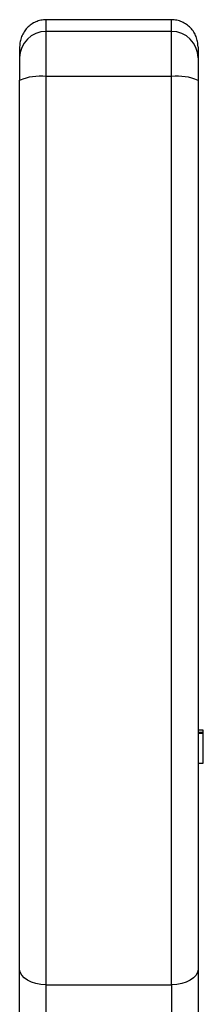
# Model space of a CAD drawing. Header units: millimetres. Extents: x 308 to 1563, y -438 to 687.
# Tile 2 of 9: x 721 to 749, y -290 to -141. Entities that reach past the tile are written whole.
import ezdxf

# ---------------------------------------------------------------- set-up
doc = ezdxf.new("R2010")
doc.units = ezdxf.units.MM

msp = doc.modelspace()

# ---------------------------------------------------------------- linework, layer by layer
at = {"color": 7, "linetype": 'Continuous', "lineweight": 25}
for p, q in [((725.13, -142.63), (725.13, -140.85)), ((744.13, -140.85), (725.13, -140.85)), ((744.13, -142.63), (744.13, -140.85)), ((725.13, -149.46), (725.13, -142.63)), ((744.13, -142.63), (725.13, -142.63)), ((744.13, -149.46), (744.13, -142.63)), ((721.13, -144.96), (721.13, -146.61)), ((748.13, -144.96), (748.13, -146.61)), ((725.13, -286.83), (725.13, -149.46)), ((744.13, -149.46), (725.13, -149.46)), ((744.13, -286.83), (744.13, -149.46)), ((748.93, -248.34), (748.13, -248.34)), ((748.93, -248.64), (748.93, -248.34)), ((748.93, -248.84), (748.13, -248.84)), ((748.93, -253.34), (748.93, -248.85)), ((748.13, -253.34), (748.93, -253.34)), ((725.13, -286.83), (744.13, -286.83)), ((725.13, -297.19), (725.13, -286.83)), ((744.13, -286.83), (744.13, -297.19))]:
    msp.add_line(p, q, dxfattribs=at)
at = {"color": 144, "linetype": 'Continuous', "lineweight": 18}
for p, q in [((748.13, -248.64), (748.93, -248.64)), ((748.93, -248.64), (748.93, -248.85)), ((748.93, -248.85), (748.13, -248.85))]:
    msp.add_line(p, q, dxfattribs=at)
at = {"color": 7, "linetype": 'Continuous', "lineweight": 25, "flags": 128}
for points in [[(725.13, -286.83), (724.35, -286.78), (723.6, -286.65), (722.91, -286.43), (722.31, -286.14), (721.81, -285.78), (721.44, -285.37), (721.21, -284.93), (721.13, -284.47)], [(748.13, -284.47), (748.06, -284.93), (747.83, -285.37), (747.46, -285.78), (746.96, -286.14), (746.36, -286.43), (745.67, -286.65), (744.92, -286.78), (744.13, -286.83)]]:
    msp.add_lwpolyline(points, dxfattribs=at)
at = {"color": 7, "linetype": 'Continuous', "lineweight": 25}
for centre, radius, start, end in [((725.12, -146.62), 3.99, 89.8505, 179.8497), ((744.15, -146.62), 3.99, 0.1503, 90.1495), ((724.15, -157.01), 7.61, 82.598, 113.3813), ((745.12, -157.01), 7.61, 66.6187, 97.402)]:
    msp.add_arc(centre, radius, start, end, dxfattribs=at)
for points, knots in [([(725.13, -140.85), (724.86, -140.85), (724.6, -140.88), (724.08, -140.99), (723.82, -141.07), (723.33, -141.28), (723.1, -141.41), (722.66, -141.72), (722.46, -141.9), (722.09, -142.28), (721.93, -142.49), (721.65, -142.93), (721.53, -143.17), (721.33, -143.66), (721.26, -143.91), (721.16, -144.43), (721.13, -144.69), (721.13, -144.96)], [0, 0, 0, 0, 0.125, 0.125, 0.25, 0.25, 0.375, 0.375, 0.5, 0.5, 0.625, 0.625, 0.75, 0.75, 0.875, 0.875, 1, 1, 1, 1]), ([(748.13, -144.96), (748.13, -144.69), (748.11, -144.43), (748.01, -143.92), (747.94, -143.66), (747.74, -143.17), (747.63, -142.94), (747.34, -142.49), (747.18, -142.28), (746.81, -141.9), (746.61, -141.72), (746.18, -141.42), (745.94, -141.29), (745.46, -141.07), (745.2, -140.99), (744.68, -140.88), (744.41, -140.85), (744.13, -140.85)], [0, 0, 0, 0, 0.125, 0.125, 0.25, 0.25, 0.375, 0.375, 0.5, 0.5, 0.625, 0.625, 0.75, 0.75, 0.875, 0.875, 1, 1, 1, 1]), ([(721.13, -146.61), (721.13, -146.61), (721.13, -146.63), (721.13, -146.66), (721.13, -146.7), (721.13, -146.75), (721.13, -146.8), (721.13, -146.87), (721.13, -146.96), (721.13, -147.09), (721.13, -147.27), (721.13, -147.47), (721.13, -147.7), (721.13, -147.95), (721.13, -148.3), (721.13, -148.78), (721.13, -149.29), (721.13, -149.67), (721.13, -149.88), (721.13, -149.98), (721.13, -150.02)], [0, 0, 0, 0, 0.034714, 0.069428, 0.104141, 0.138855, 0.173569, 0.208283, 0.242996, 0.307249, 0.371505, 0.435814, 0.50012, 0.5646, 0.628631, 0.757124, 0.878482, 0.93903, 0.976814, 1, 1, 1, 1]), ([(748.13, -146.61), (748.13, -146.61), (748.13, -146.63), (748.13, -146.66), (748.13, -146.7), (748.13, -146.75), (748.13, -146.8), (748.13, -146.87), (748.13, -147), (748.13, -147.26), (748.13, -147.69), (748.13, -148.2), (748.13, -148.69), (748.13, -149.09), (748.13, -149.39), (748.13, -149.71), (748.13, -149.92), (748.13, -150.02)], [0, 0, 0, 0, 0.0348978, 0.0696143, 0.104223, 0.1387985, 0.1734153, 0.2081476, 0.2430693, 0.3714957, 0.5000213, 0.6284478, 0.7569735, 0.8179114, 0.8784624, 0.9390256, 1, 1, 1, 1]), ([(748.13, -150.02), (748.13, -150.47), (748.13, -151.36), (748.13, -152.69), (748.13, -154.02), (748.13, -155.36), (748.13, -156.69), (748.13, -158.03), (748.13, -159.37), (748.13, -160.71), (748.13, -162.05), (748.13, -163.39), (748.13, -164.73), (748.13, -166.07), (748.13, -169.92), (748.13, -176.27), (748.13, -185.16), (748.13, -194.05), (748.13, -202.94), (748.13, -211.79), (748.13, -220.56), (748.13, -229.22), (748.13, -237.74), (748.13, -246.1), (748.13, -254.26), (748.13, -262.21), (748.13, -268.08), (748.13, -272.04), (748.13, -274.16), (748.13, -276.26), (748.13, -278.34), (748.13, -280.4), (748.13, -282.45), (748.13, -283.79), (748.13, -284.47)], [0, 0, 0, 0, 0.009464, 0.018926, 0.028385, 0.037842, 0.047298, 0.056754, 0.066209, 0.075665, 0.085121, 0.094579, 0.104038, 0.1135, 0.122965, 0.185307, 0.247653, 0.310588, 0.373527, 0.436762, 0.5, 0.563235, 0.626474, 0.689409, 0.752347, 0.81469, 0.877036, 0.89461, 0.912176, 0.929737, 0.947297, 0.964859, 0.982425, 1, 1, 1, 1]), ([(748.13, -284.47), (748.13, -284.66), (748.13, -285.05), (748.13, -285.63), (748.13, -286.22), (748.13, -286.82), (748.13, -287.42), (748.13, -288.03), (748.13, -288.64), (748.13, -289.25), (748.13, -290.04), (748.13, -291), (748.13, -292.15), (748.13, -293.3), (748.13, -294.47), (748.13, -295.26), (748.13, -295.66)], [0, 0, 0, 0, 0.0555973, 0.1111615, 0.1667024, 0.2222298, 0.2777532, 0.3332827, 0.3888278, 0.4443983, 0.500004, 0.6000533, 0.7000207, 0.7999629, 0.8999371, 1, 1, 1, 1])]:
    msp.add_open_spline(points, degree=3, knots=knots, dxfattribs=at)
for points in [[(721.13, -284.47), (721.13, -245.76), (721.13, -197.51), (721.13, -150.02)], [(721.13, -295.66), (721.13, -291.69), (721.13, -287.93), (721.13, -284.47)]]:
    msp.add_open_spline(points, degree=3, dxfattribs=at)

doc.saveas('drawing.dxf')
